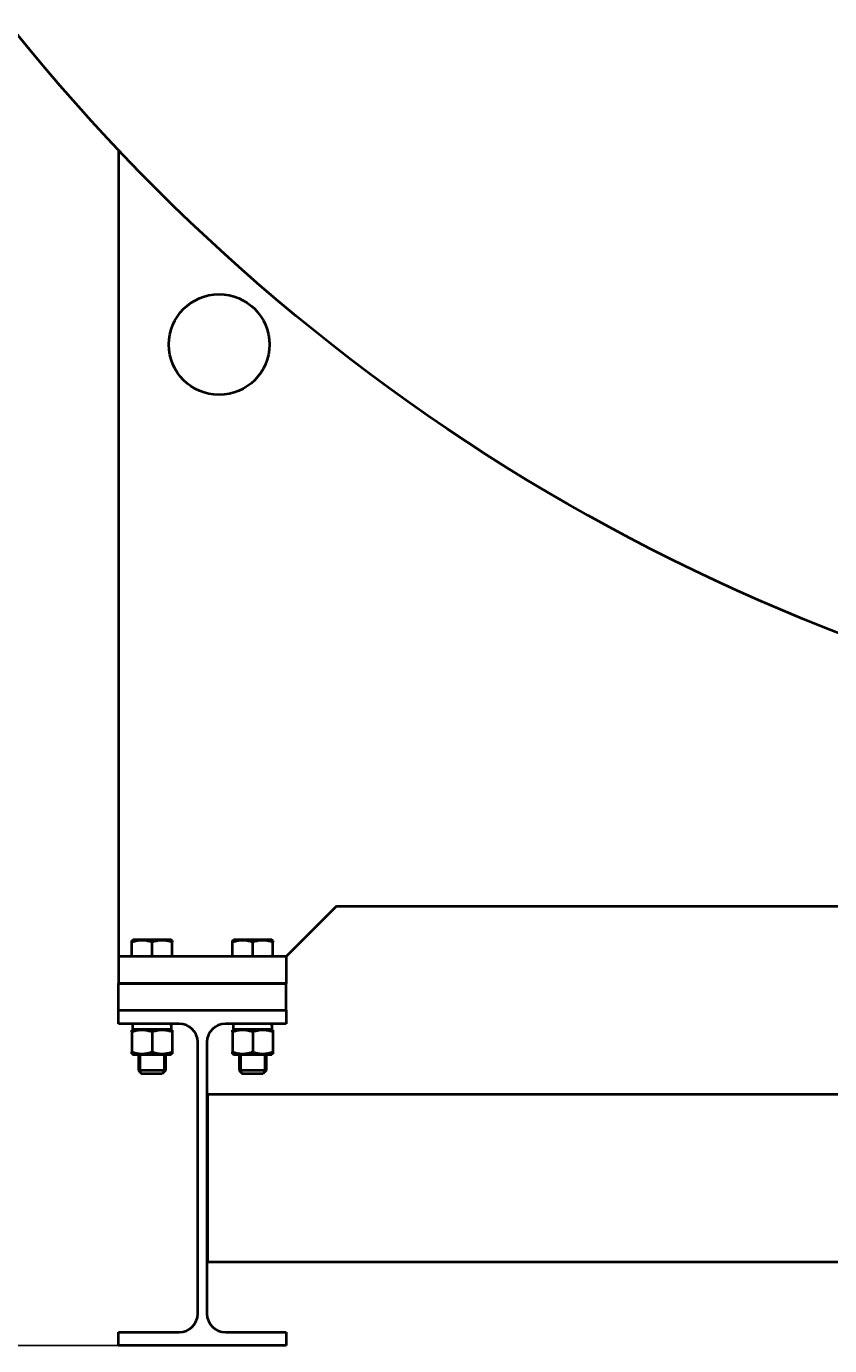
# Model space of a CAD drawing. Header units: millimetres. Extents: x -4428 to 4131, y -3615 to 4038.
# Tile 141 of 172: x 1577 to 2056, y 556 to 1342. Entities that reach past the tile are written whole.
import ezdxf

# ---------------------------------------------------------------- set-up
doc = ezdxf.new("R2010")
doc.units = ezdxf.units.MM
doc.linetypes.add('K5LT_BASIC', pattern=[0])
doc.linetypes.add('K5LT_THIN', pattern=[0])
doc.layers.add('Системный слой', color=7, linetype='Continuous')
doc.styles.add('KDIMTEXTSTYLE', font='GOST_AU.SHX', dxfattribs={"width": 0.96, "oblique": 15, "height": 5})
doc.dimstyles.new('KDIMSTYLE (1.00)', dxfattribs={"dimtxt": 5, "dimasz": 1, "dimexe": 2, "dimexo": 0, "dimgap": 1, "dimtad": 1, "dimtxsty": 'KDIMTEXTSTYLE', "dimsah": 1, "dimcen": 0, "dimdle": 1, "dimadec": 0, "dimazin": 0, "dimtfac": 0.667, "dimtmove": 0, "dimatfit": 3, "dimfxl": 1, "dimtvp": 1, "dimtolj": 1, "dimtzin": 0, "dimarcsym": 0})

# ---------------------------------------------------------------- blocks, each defined once
blk = doc.blocks.new('KDIMARROW_01')
at = {"layer": 'Системный слой'}
blk.add_hatch(color=0, dxfattribs=at).paths.add_polyline_path([(-5, -0.66), (0, 0), (-5, 0.66), (-4.5, 0)])
at = {"layer": 'Системный слой', "color": 0, "linetype": 'K5LT_THIN', "lineweight": 20}
for p, q in [((-4.5, 0), (-5, 0.66)), ((-5, 0.66), (0, 0)), ((0, 0), (-5, -0.66)), ((-5, -0.66), (-4.5, 0)), ((0, 0), (-1, 0))]:
    blk.add_line(p, q, dxfattribs=at)
blk = doc.blocks.new('U9')
at = {"layer": 'Системный слой', "color": 150, "linetype": 'K5LT_BASIC', "lineweight": 40, "true_color": 0x0080ff}
for p, q in [((1631.93, 1268.58), (1631.93, 787.57)), ((1761.93, 817.57), (1731.93, 787.57)), ((1761.93, 817.57), (3201.93, 817.57)), ((1639.93, 797.23), (1640.53, 797.57)), ((1639.93, 796.15), (1639.93, 797.23)), ((1639.93, 787.57), (1639.93, 796.15)), ((1663.33, 797.57), (1640.53, 797.57)), ((1651.93, 787.57), (1651.93, 796.15)), ((1663.93, 797.23), (1663.33, 797.57)), ((1663.93, 797.23), (1663.93, 796.15)), ((1663.93, 787.57), (1663.93, 796.15)), ((1699.93, 797.23), (1700.53, 797.57)), ((1699.93, 796.15), (1699.93, 797.23)), ((1699.93, 787.57), (1699.93, 796.15)), ((1723.33, 797.57), (1700.53, 797.57)), ((1711.93, 787.57), (1711.93, 796.15)), ((1723.93, 797.23), (1723.33, 797.57)), ((1723.93, 797.23), (1723.93, 796.15)), ((1723.93, 787.57), (1723.93, 796.15)), ((1631.93, 787.57), (1631.93, 771.57)), ((1731.93, 787.57), (1631.93, 787.57)), ((1731.93, 787.57), (1731.93, 771.57)), ((1731.93, 771.57), (1631.93, 771.57)), ((1631.93, 755.57), (1631.93, 771.57)), ((1631.93, 771.57), (1731.93, 771.57)), ((1731.93, 755.57), (1731.93, 771.57)), ((1631.93, 747.57), (1631.93, 755.57)), ((1631.93, 755.57), (1731.93, 755.57)), ((1731.93, 755.57), (1731.93, 747.57)), ((1668.18, 747.57), (1631.93, 747.57)), ((1640.28, 747.57), (1640.28, 744.07)), ((1731.93, 747.57), (1695.68, 747.57)), ((1700.28, 747.57), (1700.28, 744.07)), ((1640.53, 744.07), (1639.93, 743.73)), ((1639.93, 742.65), (1639.93, 743.73)), ((1639.93, 742.65), (1639.93, 730.69)), ((1663.54, 744.07), (1640.28, 744.07)), ((1651.93, 742.65), (1651.93, 730.69)), ((1663.33, 744.07), (1663.93, 743.73)), ((1663.93, 743.73), (1663.93, 742.65)), ((1663.93, 742.65), (1663.93, 730.69)), ((1700.53, 744.07), (1699.93, 743.73)), ((1699.93, 742.65), (1699.93, 743.73)), ((1699.93, 742.65), (1699.93, 730.69)), ((1723.54, 744.07), (1700.28, 744.07)), ((1711.93, 742.65), (1711.93, 730.69)), ((1723.33, 744.07), (1723.93, 743.73)), ((1723.93, 743.73), (1723.93, 742.65)), ((1723.93, 742.65), (1723.93, 730.69)), ((1679.18, 574.57), (1679.18, 736.57)), ((1684.68, 736.57), (1684.68, 574.57)), ((1639.93, 729.62), (1639.93, 730.69)), ((1639.93, 729.62), (1640.53, 729.27)), ((1640.53, 729.27), (1661.8, 729.27)), ((1643.93, 729.27), (1643.93, 719.57)), ((1659.93, 729.27), (1659.93, 719.57)), ((1661.8, 729.27), (1663.33, 729.27)), ((1663.93, 729.62), (1663.33, 729.27)), ((1663.93, 730.69), (1663.93, 729.62)), ((1699.93, 729.62), (1699.93, 730.69)), ((1699.93, 729.62), (1700.53, 729.27)), ((1700.53, 729.27), (1721.8, 729.27)), ((1703.93, 729.27), (1703.93, 719.57)), ((1719.93, 729.27), (1719.93, 719.57)), ((1721.8, 729.27), (1723.33, 729.27)), ((1723.93, 729.62), (1723.33, 729.27)), ((1723.93, 730.69), (1723.93, 729.62)), ((1647.93, 719.57), (1643.93, 719.57)), ((1643.93, 719.57), (1645.93, 717.57)), ((1648.93, 717.57), (1645.93, 717.57)), ((1659.93, 719.57), (1647.93, 719.57)), ((1657.93, 717.57), (1648.93, 717.57)), ((1659.93, 719.57), (1657.93, 717.57)), ((1707.93, 719.57), (1703.93, 719.57)), ((1703.93, 719.57), (1705.93, 717.57)), ((1708.93, 717.57), (1705.93, 717.57)), ((1719.93, 719.57), (1707.93, 719.57)), ((1717.93, 717.57), (1708.93, 717.57)), ((1719.93, 719.57), (1717.93, 717.57)), ((1684.93, 705.57), (3278.93, 705.57)), ((1684.93, 705.57), (1684.93, 605.57)), ((1684.93, 605.57), (3278.93, 605.57)), ((1631.93, 563.57), (1668.18, 563.57)), ((1631.93, 555.57), (1631.93, 563.57)), ((1695.68, 563.57), (1731.93, 563.57)), ((1731.93, 563.57), (1731.93, 555.57)), ((1731.93, 555.57), (1631.93, 555.57))]:
    blk.add_line(p, q, dxfattribs=at)
at = {"layer": 'Системный слой', "color": 7, "linetype": 'K5LT_THIN', "lineweight": 20}
for p, q in [((1645.01, 729.27), (1645.01, 719.57)), ((1658.85, 729.27), (1658.85, 719.57)), ((1705.01, 729.27), (1705.01, 719.57)), ((1718.85, 729.27), (1718.85, 719.57)), ((1645.01, 719.57), (1645.01, 718.49)), ((1658.85, 719.57), (1658.85, 718.49)), ((1705.01, 719.57), (1705.01, 718.49)), ((1718.85, 719.57), (1718.85, 718.49))]:
    blk.add_line(p, q, dxfattribs=at)
at = {"layer": 'Системный слой', "color": 150, "linetype": 'K5LT_BASIC', "lineweight": 40, "true_color": 0x0080ff}
for centre, radius in [((2481.93, 2072.57), 1170), ((1691.93, 1152.57), 30)]:
    blk.add_circle(centre, radius, dxfattribs=at)
for centre, start, end in [((1668.18, 736.57), 0, 90), ((1695.68, 736.57), 90, 180), ((1668.18, 574.57), 270, 0), ((1695.68, 574.57), 180, 270)]:
    blk.add_arc(centre, 11, start, end, dxfattribs=at)
for centre, start_param, end_param in [((1651.93, 742.24), 1.623458, 1.733555), ((1651.93, 749.4), 1.423906, 1.508946), ((1711.93, 742.24), 1.623458, 1.733555), ((1711.93, 749.4), 1.423906, 1.508946)]:
    blk.add_ellipse(centre, major_axis=(0.4, -32.01), ratio=0.363755, start_param=start_param, end_param=end_param, dxfattribs=at)
for points, knots in [([(1651.93, 796.15), (1651.52, 796.29), (1650.92, 796.48), (1649.9, 796.74), (1649.15, 796.91), (1648.32, 797.05), (1647.64, 797.14), (1646.87, 797.2), (1646.11, 797.23), (1645.41, 797.22), (1644.64, 797.18), (1643.8, 797.09), (1642.76, 796.92), (1641.47, 796.63), (1640.5, 796.34), (1639.93, 796.15)], [0, 0, 0, 0, 1.679816, 2.464254, 4.100621, 4.689754, 5.785161, 6.773962, 7.746893, 8.757247, 9.530451, 10.808294, 12.055167, 13.667644, 16, 16, 16, 16]), ([(1663.93, 796.15), (1663.52, 796.29), (1662.92, 796.48), (1662.04, 796.71), (1661.44, 796.85), (1660.73, 796.98), (1660.16, 797.07), (1659.49, 797.15), (1658.87, 797.2), (1658.14, 797.23), (1657.44, 797.22), (1656.77, 797.19), (1656.12, 797.13), (1655.38, 797.03), (1654.36, 796.84), (1653.17, 796.55), (1652.31, 796.28), (1651.93, 796.15)], [0, 0, 0, 0, 1.889793, 2.772286, 3.97396, 4.613199, 5.962253, 6.508307, 7.620707, 8.715255, 9.746093, 10.721757, 11.68135, 12.629021, 14.021816, 16.259909, 18, 18, 18, 18]), ([(1711.93, 796.15), (1711.52, 796.29), (1710.92, 796.48), (1709.9, 796.74), (1709.15, 796.91), (1708.32, 797.05), (1707.64, 797.14), (1706.87, 797.2), (1706.11, 797.23), (1705.41, 797.22), (1704.64, 797.18), (1703.8, 797.09), (1702.76, 796.92), (1701.47, 796.63), (1700.5, 796.34), (1699.93, 796.15)], [0, 0, 0, 0, 1.679816, 2.464254, 4.100621, 4.689754, 5.785161, 6.773962, 7.746893, 8.757247, 9.530451, 10.808294, 12.055167, 13.667644, 16, 16, 16, 16]), ([(1723.93, 796.15), (1723.52, 796.29), (1722.92, 796.48), (1722.04, 796.71), (1721.44, 796.85), (1720.73, 796.98), (1720.16, 797.07), (1719.49, 797.15), (1718.87, 797.2), (1718.14, 797.23), (1717.44, 797.22), (1716.77, 797.19), (1716.12, 797.13), (1715.38, 797.03), (1714.36, 796.84), (1713.17, 796.55), (1712.31, 796.28), (1711.93, 796.15)], [0, 0, 0, 0, 1.889793, 2.772286, 3.97396, 4.613199, 5.962253, 6.508307, 7.620707, 8.715255, 9.746093, 10.721757, 11.68135, 12.629021, 14.021816, 16.259909, 18, 18, 18, 18]), ([(1651.93, 742.65), (1651.52, 742.79), (1650.92, 742.98), (1649.9, 743.24), (1649.15, 743.41), (1648.32, 743.55), (1647.64, 743.64), (1646.87, 743.7), (1646.11, 743.73), (1645.41, 743.72), (1644.64, 743.68), (1643.8, 743.59), (1642.76, 743.42), (1641.47, 743.13), (1640.5, 742.84), (1639.93, 742.65)], [0, 0, 0, 0, 1.679816, 2.464254, 4.100621, 4.689754, 5.785161, 6.773962, 7.746893, 8.757247, 9.530451, 10.808294, 12.055167, 13.667644, 16, 16, 16, 16]), ([(1663.93, 742.65), (1663.52, 742.79), (1662.92, 742.98), (1662.04, 743.21), (1661.44, 743.35), (1660.73, 743.48), (1660.16, 743.57), (1659.49, 743.65), (1658.87, 743.7), (1658.14, 743.73), (1657.44, 743.72), (1656.77, 743.69), (1656.12, 743.63), (1655.38, 743.53), (1654.36, 743.34), (1653.17, 743.05), (1652.31, 742.78), (1651.93, 742.65)], [0, 0, 0, 0, 1.889793, 2.772286, 3.97396, 4.613199, 5.962253, 6.508307, 7.620707, 8.715255, 9.746093, 10.721757, 11.68135, 12.629021, 14.021816, 16.259909, 18, 18, 18, 18]), ([(1711.93, 742.65), (1711.52, 742.79), (1710.92, 742.98), (1709.9, 743.24), (1709.15, 743.41), (1708.32, 743.55), (1707.64, 743.64), (1706.87, 743.7), (1706.11, 743.73), (1705.41, 743.72), (1704.64, 743.68), (1703.8, 743.59), (1702.76, 743.42), (1701.47, 743.13), (1700.5, 742.84), (1699.93, 742.65)], [0, 0, 0, 0, 1.679816, 2.464254, 4.100621, 4.689754, 5.785161, 6.773962, 7.746893, 8.757247, 9.530451, 10.808294, 12.055167, 13.667644, 16, 16, 16, 16]), ([(1723.93, 742.65), (1723.52, 742.79), (1722.92, 742.98), (1722.04, 743.21), (1721.44, 743.35), (1720.73, 743.48), (1720.16, 743.57), (1719.49, 743.65), (1718.87, 743.7), (1718.14, 743.73), (1717.44, 743.72), (1716.77, 743.69), (1716.12, 743.63), (1715.38, 743.53), (1714.36, 743.34), (1713.17, 743.05), (1712.31, 742.78), (1711.93, 742.65)], [0, 0, 0, 0, 1.889793, 2.772286, 3.97396, 4.613199, 5.962253, 6.508307, 7.620707, 8.715255, 9.746093, 10.721757, 11.68135, 12.629021, 14.021816, 16.259909, 18, 18, 18, 18]), ([(1639.93, 730.69), (1640.34, 730.55), (1640.94, 730.37), (1641.96, 730.1), (1642.71, 729.94), (1643.54, 729.79), (1644.22, 729.71), (1644.99, 729.64), (1645.75, 729.61), (1646.45, 729.62), (1647.22, 729.67), (1648.06, 729.75), (1649.1, 729.92), (1650.39, 730.21), (1651.36, 730.5), (1651.93, 730.69)], [0, 0, 0, 0, 1.679816, 2.464254, 4.100621, 4.689754, 5.785161, 6.773962, 7.746893, 8.757247, 9.530451, 10.808294, 12.055167, 13.667644, 16, 16, 16, 16]), ([(1651.93, 730.69), (1652.34, 730.55), (1652.94, 730.37), (1653.82, 730.14), (1654.42, 730), (1655.13, 729.86), (1655.7, 729.77), (1656.37, 729.69), (1656.99, 729.64), (1657.72, 729.61), (1658.42, 729.62), (1659.09, 729.66), (1659.74, 729.72), (1660.48, 729.82), (1661.5, 730), (1662.69, 730.3), (1663.55, 730.57), (1663.93, 730.69)], [0, 0, 0, 0, 1.889793, 2.772286, 3.97396, 4.613199, 5.962253, 6.508307, 7.620707, 8.715255, 9.746093, 10.721757, 11.68135, 12.629021, 14.021816, 16.259909, 18, 18, 18, 18]), ([(1699.93, 730.69), (1700.34, 730.55), (1700.94, 730.37), (1701.96, 730.1), (1702.71, 729.94), (1703.54, 729.79), (1704.22, 729.71), (1704.99, 729.64), (1705.75, 729.61), (1706.45, 729.62), (1707.22, 729.67), (1708.06, 729.75), (1709.1, 729.92), (1710.39, 730.21), (1711.36, 730.5), (1711.93, 730.69)], [0, 0, 0, 0, 1.679816, 2.464254, 4.100621, 4.689754, 5.785161, 6.773962, 7.746893, 8.757247, 9.530451, 10.808294, 12.055167, 13.667644, 16, 16, 16, 16]), ([(1711.93, 730.69), (1712.34, 730.55), (1712.94, 730.37), (1713.82, 730.14), (1714.42, 730), (1715.13, 729.86), (1715.7, 729.77), (1716.37, 729.69), (1716.99, 729.64), (1717.72, 729.61), (1718.42, 729.62), (1719.09, 729.66), (1719.74, 729.72), (1720.48, 729.82), (1721.5, 730), (1722.69, 730.3), (1723.55, 730.57), (1723.93, 730.69)], [0, 0, 0, 0, 1.889793, 2.772286, 3.97396, 4.613199, 5.962253, 6.508307, 7.620707, 8.715255, 9.746093, 10.721757, 11.68135, 12.629021, 14.021816, 16.259909, 18, 18, 18, 18])]:
    blk.add_open_spline(points, degree=3, knots=knots, dxfattribs=at)

msp = doc.modelspace()

# ---------------------------------------------------------------- block references
at = {"layer": 'Системный слой'}
msp.add_blockref('U9', (0, 0), dxfattribs=at)

# ---------------------------------------------------------------- dimensions: what is measured, and where the dimension line sits
at = {"layer": 'Системный слой', "color": 7}
msp.add_linear_dim(base=(1193.735, 555.572), p1=(2055.709, 4008.572), p2=(1631.931, 555.572), angle=90, location=(1193.735, 2282.072), text='\\H75.0;\\W0.965;\\Q15;\\H75.0;\\W0.965;\\Q15;\\Q15;3450', dimstyle='KDIMSTYLE (1.00)', override={"dimexo": 0, "dimblk1": 'KDIMARROW_01', "dimblk2": 'KDIMARROW_01', "dimse1": 0, "dimse2": 0, "dimclrt": 7, "dimtolj": 1}, dxfattribs=at).render()

doc.saveas('drawing.dxf')
